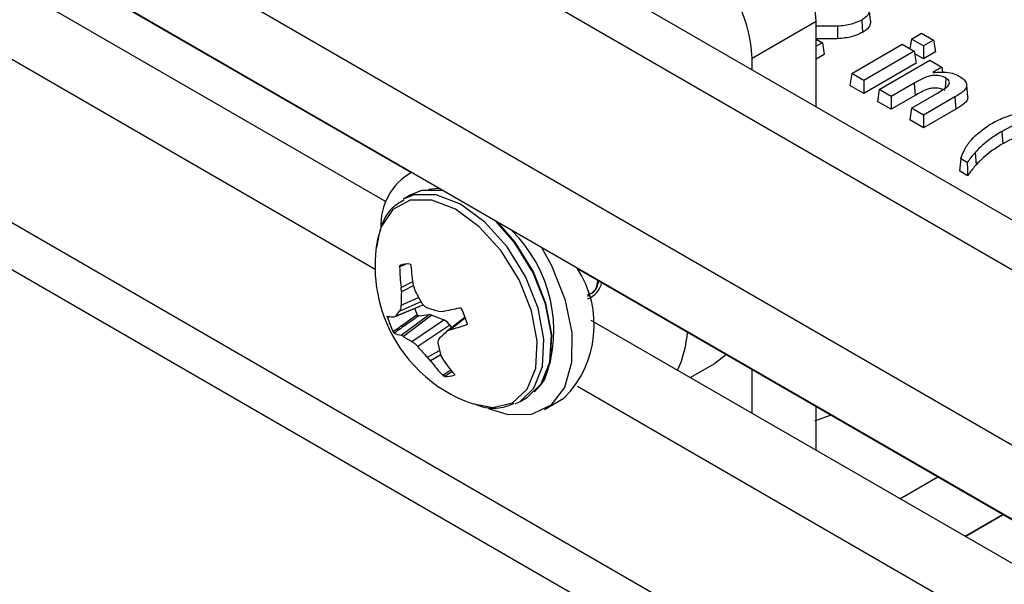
# Model space of a CAD drawing. Header units: inches. Extents: x 0.3 to 33.8, y 0.2 to 21.7.
# Tile 181 of 192: x 30.6432 to 30.7791, y 18.4288 to 18.5067. Entities that reach past the tile are written whole.
import ezdxf

# ---------------------------------------------------------------- set-up
doc = ezdxf.new("R2010")
doc.units = ezdxf.units.IN
doc.header["$MEASUREMENT"] = 0
doc.linetypes.add('CENTERX2', pattern=[0.7999999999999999, 0.5, -0.1, 0.1, -0.1])

msp = doc.modelspace()

# ---------------------------------------------------------------- linework, layer by layer
at = {"color": 7, "linetype": 'Continuous', "lineweight": 25}
for p, q in [((30.86380079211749, 18.43076788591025), (30.28043769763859, 18.76753623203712)), ((30.85361461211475, 18.42975920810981), (30.27025151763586, 18.76652755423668)), ((30.82382704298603, 18.42276831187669), (30.25814161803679, 18.74933155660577)), ((30.82382704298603, 18.41256155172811), (30.25814161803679, 18.7391247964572)), ((30.84149465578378, 18.36357159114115), (30.28465812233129, 18.68502647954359)), ((30.41080041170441, 18.65095094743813), (30.69720752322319, 18.48561164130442)), ((30.69375973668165, 18.48155794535), (30.41269823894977, 18.64381129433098)), ((30.6922261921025, 18.4722381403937), (30.41080041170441, 18.6347017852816)), ((30.53241343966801, 18.53556865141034), (30.73870976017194, 18.41647632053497)), ((30.76061173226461, 18.50658917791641), (30.76043709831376, 18.50821591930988)), ((30.75311636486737, 18.50644715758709), (30.74427753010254, 18.5013446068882)), ((30.75311636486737, 18.49466464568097), (30.75311636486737, 18.50644715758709)), ((30.75938542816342, 18.50664549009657), (30.7595090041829, 18.50494086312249)), ((30.75604441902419, 18.50579495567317), (30.7560663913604, 18.50406165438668)), ((30.76625696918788, 18.50402561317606), (30.76765942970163, 18.50483523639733)), ((30.76765942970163, 18.50483523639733), (30.76931572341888, 18.50387907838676)), ((30.75311636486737, 18.50399907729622), (30.75395881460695, 18.50351274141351)), ((30.75395881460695, 18.50351274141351), (30.75311636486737, 18.5030264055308)), ((30.75395881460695, 18.50351274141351), (30.75420626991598, 18.50187965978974)), ((30.76625696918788, 18.50402561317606), (30.76605381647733, 18.50268490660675)), ((30.76791326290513, 18.50306945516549), (30.76625696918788, 18.50402561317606)), ((30.76931572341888, 18.50387907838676), (30.76791326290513, 18.50306945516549)), ((30.76931572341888, 18.50387907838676), (30.7695631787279, 18.50224599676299)), ((30.75800739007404, 18.49926323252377), (30.76499418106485, 18.50329662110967)), ((30.76665047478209, 18.5023404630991), (30.75966368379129, 18.49830707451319)), ((30.76499418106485, 18.50329662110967), (30.76665047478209, 18.5023404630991)), ((30.76665047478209, 18.5023404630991), (30.76689793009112, 18.50070738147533)), ((30.76791326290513, 18.50129352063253), (30.76670327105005, 18.50199203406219)), ((30.76791326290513, 18.50306945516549), (30.76791326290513, 18.50129352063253)), ((30.7695631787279, 18.50224599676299), (30.76791326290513, 18.50129352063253)), ((30.74427753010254, 18.49976719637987), (30.74427753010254, 18.5013446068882)), ((30.75420626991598, 18.50187965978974), (30.75311636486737, 18.50125047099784)), ((30.76689793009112, 18.50070738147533), (30.75966368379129, 18.49653113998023)), ((30.76181488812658, 18.49706521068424), (30.76880167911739, 18.50109859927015)), ((30.76880167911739, 18.50109859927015), (30.77045797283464, 18.50014244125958)), ((30.75800739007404, 18.49926323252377), (30.75775993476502, 18.49763015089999)), ((30.75966368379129, 18.49830707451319), (30.75800739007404, 18.49926323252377)), ((30.77045797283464, 18.50014244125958), (30.76918367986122, 18.49940680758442)), ((30.77045797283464, 18.50014244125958), (30.77056231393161, 18.49945384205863)), ((30.75966368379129, 18.49830707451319), (30.75966368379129, 18.49653113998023)), ((30.76664160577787, 18.4979392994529), (30.76347118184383, 18.49610905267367)), ((30.76664160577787, 18.4979392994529), (30.76676506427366, 18.49623463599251)), ((30.77100896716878, 18.49864484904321), (30.77090971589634, 18.49726992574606)), ((30.75966368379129, 18.49653113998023), (30.75775993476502, 18.49763015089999)), ((30.76181488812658, 18.49706521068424), (30.76156743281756, 18.49543212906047)), ((30.76347118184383, 18.49610905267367), (30.76181488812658, 18.49706521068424)), ((30.76625696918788, 18.49450085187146), (30.7698455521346, 18.49657249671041)), ((30.77405131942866, 18.49605300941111), (30.77387666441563, 18.49768326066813)), ((30.76347118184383, 18.49433311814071), (30.76156743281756, 18.49543212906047)), ((30.76676506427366, 18.49623463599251), (30.76347118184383, 18.49433311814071)), ((30.76347118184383, 18.49610905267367), (30.76347118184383, 18.49433311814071)), ((30.77226282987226, 18.49605564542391), (30.76791326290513, 18.49354469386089)), ((30.77226282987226, 18.49605564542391), (30.77238707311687, 18.49435143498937)), ((30.76625696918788, 18.49450085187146), (30.76600951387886, 18.4928677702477)), ((30.76791326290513, 18.49354469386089), (30.76625696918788, 18.49450085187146)), ((30.77238707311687, 18.49435143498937), (30.76791326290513, 18.49176875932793)), ((30.76791326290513, 18.49176875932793), (30.76600951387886, 18.4928677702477)), ((30.76791326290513, 18.49354469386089), (30.76791326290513, 18.49176875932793)), ((30.7787359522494, 18.4912934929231), (30.77885981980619, 18.48958905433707)), ((30.77504286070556, 18.48837922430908), (30.77519708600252, 18.48669842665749)), ((30.773944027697, 18.48698597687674), (30.77305192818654, 18.48750097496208)), ((30.7740052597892, 18.48517469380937), (30.77286301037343, 18.48583410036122)), ((30.69724719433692, 18.48563454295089), (30.69686094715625, 18.48541156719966)), ((30.70053012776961, 18.48336885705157), (30.69959745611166, 18.48328344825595)), ((30.70104668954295, 18.48339533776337), (30.70053012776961, 18.48336885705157)), ((30.69716937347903, 18.48252974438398), (30.69615290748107, 18.48194295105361)), ((30.69642782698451, 18.47292565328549), (30.69561067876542, 18.47259041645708)), ((30.72015962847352, 18.47236167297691), (30.86802121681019, 18.38700299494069)), ((30.69583034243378, 18.46978031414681), (30.69741662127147, 18.470588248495)), ((30.69585731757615, 18.46917002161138), (30.69583034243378, 18.46978031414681)), ((30.69748806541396, 18.47000060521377), (30.69585731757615, 18.46917002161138)), ((30.69751687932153, 18.46997380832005), (30.69770683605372, 18.46938221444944)), ((30.69582849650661, 18.46734355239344), (30.69822333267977, 18.46838239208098)), ((30.72157318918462, 18.46855930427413), (30.72184940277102, 18.46871875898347)), ((30.69491715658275, 18.46571530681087), (30.69887339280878, 18.46735413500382)), ((30.69502134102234, 18.46579997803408), (30.69884884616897, 18.46738548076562)), ((30.69855661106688, 18.46779047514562), (30.69562377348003, 18.46651825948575)), ((30.69426323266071, 18.46577114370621), (30.69393417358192, 18.46564139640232)), ((30.69481771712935, 18.46569815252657), (30.69502134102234, 18.46579997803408)), ((30.69582841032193, 18.46316714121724), (30.69966886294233, 18.46601446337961)), ((30.70007316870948, 18.46594807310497), (30.69612970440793, 18.46302437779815)), ((30.69730262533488, 18.46231402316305), (30.70172433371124, 18.46527755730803)), ((30.69826085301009, 18.46585292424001), (30.69966886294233, 18.46601446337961)), ((30.70007316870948, 18.46594807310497), (30.70172433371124, 18.46527755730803)), ((30.70104314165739, 18.4664908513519), (30.70155817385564, 18.46647147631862)), ((30.70466571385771, 18.46564523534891), (30.70221779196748, 18.46377105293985)), ((30.70469487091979, 18.46556817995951), (30.70256886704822, 18.46394046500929)), ((30.70254136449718, 18.46456948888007), (30.69811965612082, 18.46160595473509)), ((30.70256886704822, 18.46394046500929), (30.70215150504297, 18.46371525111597)), ((30.70254136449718, 18.46456948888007), (30.70279174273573, 18.46421048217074)), ((30.86981744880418, 18.37992199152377), (30.72205745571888, 18.46522201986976)), ((30.69612970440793, 18.46302437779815), (30.69582841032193, 18.46316714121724)), ((30.69946601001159, 18.46013301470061), (30.70111576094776, 18.46107227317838)), ((30.69986970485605, 18.45966480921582), (30.69946601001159, 18.46013301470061)), ((30.70120636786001, 18.46042581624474), (30.69986970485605, 18.45966480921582)), ((30.70131552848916, 18.46034520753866), (30.70155624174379, 18.45985830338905)), ((30.74074738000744, 18.46052242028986), (30.73909884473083, 18.45927820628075)), ((30.73572620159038, 18.45733122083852), (30.73909884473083, 18.45927820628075)), ((30.70157462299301, 18.45765531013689), (30.70268729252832, 18.45841161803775)), ((30.70286069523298, 18.45818982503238), (30.70184736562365, 18.45750270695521)), ((30.7031525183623, 18.45765244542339), (30.7031888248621, 18.45768146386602)), ((30.71513499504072, 18.45636872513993), (30.71567536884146, 18.45713368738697)), ((30.74427753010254, 18.45239464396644), (30.74427753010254, 18.45843870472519)), ((30.86097861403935, 18.37481944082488), (30.72015962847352, 18.45611251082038)), ((30.71225159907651, 18.45405617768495), (30.71326806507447, 18.45464297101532)), ((30.71560942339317, 18.45293473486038), (30.71829642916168, 18.45448591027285)), ((30.75311636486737, 18.44729209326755), (30.75311636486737, 18.45333615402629)), ((30.75290411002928, 18.45137342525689), (30.75518387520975, 18.45218840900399)), ((30.76466553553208, 18.44062489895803), (30.76990041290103, 18.44364692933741)), ((30.77366008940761, 18.43543245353), (30.77889496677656, 18.43845448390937)), ((30.77889496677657, 18.43845448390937), (30.77366008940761, 18.43543245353))]:
    msp.add_line(p, q, dxfattribs=at)
at = {"color": 7, "linetype": 'CENTERX2'}
msp.add_line((30.28465812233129, 18.76646432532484), (30.86802121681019, 18.42969597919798), dxfattribs=at)
at = {"color": 7, "linetype": 'Continuous', "lineweight": 25, "flags": 128}
for points in [[(30.77305192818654, 18.48750097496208), (30.7729574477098, 18.48666755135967), (30.77286301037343, 18.48583410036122)], [(30.773944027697, 18.48698597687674), (30.77397459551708, 18.48608035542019), (30.7740052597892, 18.48517469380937)], [(30.70155342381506, 18.48314860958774), (30.69865332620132, 18.483116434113), (30.69716937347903, 18.48252974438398)], [(30.70146675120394, 18.48320547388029), (30.69873911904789, 18.48314386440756), (30.69827928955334, 18.48301405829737)], [(30.70562095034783, 18.45373861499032), (30.70849194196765, 18.45321127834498), (30.71120452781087, 18.45385653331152), (30.71323218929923, 18.45572223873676), (30.71439475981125, 18.45864261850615), (30.71458893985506, 18.46235818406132), (30.71379747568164, 18.46653879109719), (30.71209069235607, 18.47081297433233), (30.70962024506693, 18.47480095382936), (30.70660564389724, 18.478148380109), (30.70331474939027, 18.48055781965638), (30.70003997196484, 18.48181518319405), (30.69707228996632, 18.48180874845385), (30.69467539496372, 18.48053908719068), (30.69306226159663, 18.47811901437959), (30.6925620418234, 18.47635975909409)], [(30.71225159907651, 18.45405617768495), (30.71415283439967, 18.45586832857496), (30.71534102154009, 18.45885305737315), (30.71553948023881, 18.46265049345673), (30.71473057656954, 18.4669232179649), (30.71298618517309, 18.47129158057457), (30.71046130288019, 18.47536743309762), (30.70738027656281, 18.4787886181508), (30.70401686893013, 18.48125114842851), (30.70066993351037, 18.48253621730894), (30.69763686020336, 18.48252964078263), (30.69611651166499, 18.48192174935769)], [(30.71326806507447, 18.45464297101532), (30.71516930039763, 18.45645512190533), (30.71635748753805, 18.45943985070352), (30.71655594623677, 18.4632372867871), (30.71574704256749, 18.46751001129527), (30.71400265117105, 18.47187837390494), (30.71147776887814, 18.47595422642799), (30.70894545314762, 18.4788569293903)], [(30.71424251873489, 18.45536193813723), (30.71523517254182, 18.45651470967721), (30.71642192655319, 18.45949583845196), (30.71662014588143, 18.46328869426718), (30.71581221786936, 18.46755626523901), (30.71406993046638, 18.47191935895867), (30.71154809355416, 18.47599029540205), (30.70906577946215, 18.478843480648)], [(30.71520656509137, 18.47526681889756), (30.71657417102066, 18.47278888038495), (30.7184300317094, 18.46814097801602), (30.71938145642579, 18.46356962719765), (30.7193578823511, 18.45941386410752), (30.71836105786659, 18.45598190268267), (30.71646491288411, 18.45352827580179), (30.71381007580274, 18.45223495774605), (30.71059344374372, 18.4521978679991), (30.70790304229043, 18.45302180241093)], [(30.71161794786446, 18.4537439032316), (30.71208049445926, 18.45396151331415), (30.71225159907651, 18.45405617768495)]]:
    msp.add_lwpolyline(points, dxfattribs=at)
at = {"color": 7, "linetype": 'Continuous', "lineweight": 25}
for centre, radius, start, end in [((30.73392616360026, 18.50557389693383), 0.0192100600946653, 2.605478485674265, 57.394521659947), ((30.72508732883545, 18.50047134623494), 0.01921006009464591, 2.605478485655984, 57.39452165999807), ((30.70138076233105, 18.47833796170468), 0.008369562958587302, 119.465294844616, 182.2804058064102), ((30.69770296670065, 18.46386129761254), 0.0191903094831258, 339.4776149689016, 45.62369116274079), ((30.71230398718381, 18.47267659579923), 0.02008258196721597, 169.4320852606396, 201.7680049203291), ((30.71925641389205, 18.47302514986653), 0.02364973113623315, 181.0532801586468, 187.8860810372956), ((30.69675012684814, 18.46963731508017), 0.003368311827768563, 85.29950012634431, 107.7902080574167), ((30.72462104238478, 18.47471287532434), 0.02751534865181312, 184.0494376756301, 189.9177095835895), ((30.70814070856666, 18.46458895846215), 0.01432516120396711, 315.1489675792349, 33.1473365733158), ((30.72024121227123, 18.48038934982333), 0.02507897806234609, 206.0336464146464, 210.488977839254), ((30.72033295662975, 18.47128662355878), 0.003317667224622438, 291.1092914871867, 345.4569603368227), ((30.71732612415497, 18.4679177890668), 0.0215052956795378, 176.6618340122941, 181.5300998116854), ((30.71004011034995, 18.47144109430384), 0.01316127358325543, 200.3339832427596, 204.2581826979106), ((30.70789025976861, 18.49290740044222), 0.02728950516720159, 251.9772097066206, 255.4688309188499), ((30.68486072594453, 18.55222782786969), 0.0873667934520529, 281.0180907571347, 282.574974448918), ((30.6917590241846, 18.46072788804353), 0.0138115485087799, 17.38915056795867, 26.14685927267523), ((30.69498020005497, 18.4703628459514), 0.004667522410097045, 256.9965910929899, 268.0050514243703), ((30.70711449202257, 18.46976911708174), 0.01381154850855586, 197.3891505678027, 206.1468592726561), ((30.7041425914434, 18.45876163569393), 0.01152108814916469, 137.6812560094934, 142.3447042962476), ((30.71230398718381, 18.47267659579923), 0.02008258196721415, 201.7680049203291, 250.5625382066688), ((30.69088507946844, 18.50731607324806), 0.04492164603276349, 285.0755565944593, 288.0703039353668), ((30.69640114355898, 18.46668005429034), 0.003559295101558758, 244.4683000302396, 260.7401650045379), ((30.70287969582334, 18.47284627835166), 0.01191772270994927, 235.5016395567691, 242.0977548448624), ((30.78298994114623, 18.37655461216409), 0.1188773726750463, 132.8448411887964, 133.5227881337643), ((30.71974592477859, 18.46485389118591), 0.01565204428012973, 335.4082091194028, 355.5441852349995), ((30.71585377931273, 18.4764641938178), 0.0231358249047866, 219.9573964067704, 224.9009022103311), ((30.7189684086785, 18.46558576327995), 0.01841433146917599, 191.4592654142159, 196.5344111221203), ((30.71875613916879, 18.47167531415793), 0.02086811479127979, 214.4906068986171, 221.5475670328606), ((30.71543029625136, 18.47113887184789), 0.01933354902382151, 216.4043060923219, 224.2202011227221), ((30.70212338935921, 18.46085969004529), 0.003368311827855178, 265.2995001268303, 287.7902080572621)]:
    msp.add_arc(centre, radius, start, end, dxfattribs=at)
for centre, major_axis, ratio, start_param, end_param in [((30.70023873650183, 18.46458193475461), (-0.0007808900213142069, 0.001364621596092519), 0.5752829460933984, 5.650528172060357, 6.041048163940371), ((30.70188252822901, 18.46391441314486), (-0.0007770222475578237, 0.001361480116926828), 0.5791154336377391, 4.8676236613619, 5.648485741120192)]:
    msp.add_ellipse(centre, major_axis=major_axis, ratio=ratio, start_param=start_param, end_param=end_param, dxfattribs=at)
for points, knots in [([(30.75903983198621, 18.50981120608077), (30.759428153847, 18.50955635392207), (30.76008765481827, 18.50912352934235), (30.76048768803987, 18.50833299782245), (30.76042941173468, 18.50762025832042), (30.75999866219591, 18.50703852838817), (30.7595559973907, 18.50675481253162), (30.75938542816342, 18.50664549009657)], [0, 0, 0, 0, 0.2830854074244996, 0.4807741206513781, 0.6783583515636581, 0.8760638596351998, 1, 1, 1, 1]), ([(30.75938542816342, 18.50664549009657), (30.7589321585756, 18.50643273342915), (30.75822254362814, 18.50609965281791), (30.75702597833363, 18.50588500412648), (30.75637414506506, 18.50582520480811), (30.75604441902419, 18.50579495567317)], [0, 0, 0, 0, 0.466315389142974, 0.7300387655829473, 0.9999999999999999, 0.9999999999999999, 0.9999999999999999, 0.9999999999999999]), ([(30.76058318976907, 18.50659001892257), (30.76058909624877, 18.50638223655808), (30.7606020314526, 18.50592719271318), (30.7601480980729, 18.50535356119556), (30.75968695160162, 18.50505577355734), (30.7595090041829, 18.50494086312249)], [0, 0, 0, 0, 0.3403980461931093, 0.7454724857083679, 0.9999999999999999, 0.9999999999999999, 0.9999999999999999, 0.9999999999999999]), ([(30.75604441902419, 18.50579495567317), (30.75523627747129, 18.5057851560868), (30.7542598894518, 18.50577331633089), (30.75328444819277, 18.50579568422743), (30.75311636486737, 18.5057995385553)], [0, 0, 0, 0, 0.8276848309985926, 0.9999999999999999, 0.9999999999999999, 0.9999999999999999, 0.9999999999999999]), ([(30.7595090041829, 18.50494086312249), (30.75903692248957, 18.50471949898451), (30.75830270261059, 18.50437521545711), (30.75706953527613, 18.50415376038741), (30.75640334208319, 18.50409259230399), (30.7560663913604, 18.50406165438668)], [0, 0, 0, 0, 0.4709066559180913, 0.7323923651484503, 0.9999999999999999, 0.9999999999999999, 0.9999999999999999, 0.9999999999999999]), ([(30.7560663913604, 18.50406165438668), (30.7552583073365, 18.50405114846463), (30.7542344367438, 18.50403783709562), (30.7532116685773, 18.50406315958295), (30.75299611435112, 18.50406849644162)], [0, 0, 0, 0, 0.7892442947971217, 1, 1, 1, 1]), ([(30.76918367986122, 18.49940680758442), (30.76958250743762, 18.49943860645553), (30.77038566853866, 18.49950264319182), (30.77160449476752, 18.49940426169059), (30.77243620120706, 18.49913218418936), (30.77281650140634, 18.49892451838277), (30.7729079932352, 18.49887455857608)], [0, 0, 0, 0, 0.3014686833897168, 0.6070992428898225, 0.9054767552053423, 1, 1, 1, 1]), ([(30.77100896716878, 18.49864484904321), (30.77078535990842, 18.49874787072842), (30.77035106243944, 18.4989479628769), (30.76954658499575, 18.49902387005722), (30.7687498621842, 18.49894726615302), (30.76774845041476, 18.49857912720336), (30.76709273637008, 18.49820008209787), (30.76664160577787, 18.4979392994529)], [0, 0, 0, 0, 0.1644454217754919, 0.3193913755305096, 0.4586280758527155, 0.6275366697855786, 1, 1, 1, 1]), ([(30.7698455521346, 18.49657249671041), (30.77013237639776, 18.49674183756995), (30.77070856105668, 18.49708201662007), (30.77137747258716, 18.49754269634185), (30.77152475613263, 18.49798856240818), (30.77143825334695, 18.49829174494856), (30.77122834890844, 18.49850910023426), (30.77106082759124, 18.49861275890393), (30.77100896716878, 18.49864484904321)], [0, 0, 0, 0, 0.2893223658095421, 0.5812029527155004, 0.7044129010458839, 0.828058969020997, 0.9467713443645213, 1, 1, 1, 1]), ([(30.7729079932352, 18.49887455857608), (30.77313700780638, 18.49871868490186), (30.77356998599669, 18.49842398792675), (30.77387911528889, 18.49791251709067), (30.77388831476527, 18.49740018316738), (30.77343029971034, 18.49672815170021), (30.77273589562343, 18.49632814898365), (30.77226282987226, 18.49605564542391)], [0, 0, 0, 0, 0.1865621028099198, 0.3527169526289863, 0.4857985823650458, 0.649698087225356, 1, 1, 1, 1]), ([(30.77088588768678, 18.49693983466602), (30.77069967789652, 18.49702773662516), (30.77032555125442, 18.4972043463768), (30.76961975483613, 18.49728576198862), (30.76893974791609, 18.49723722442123), (30.76791423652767, 18.49692066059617), (30.76726404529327, 18.4965325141), (30.76676506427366, 18.49623463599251)], [0, 0, 0, 0, 0.1462529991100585, 0.2938467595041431, 0.4281624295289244, 0.5611505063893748, 0.9999999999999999, 0.9999999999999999, 0.9999999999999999, 0.9999999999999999]), ([(30.77402241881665, 18.49605470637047), (30.77401345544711, 18.49590497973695), (30.77399266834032, 18.49555774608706), (30.77341040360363, 18.49495499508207), (30.77278042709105, 18.49458343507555), (30.77238707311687, 18.49435143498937)], [0, 0, 0, 0, 0.2216323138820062, 0.5139913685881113, 1, 1, 1, 1]), ([(30.77711746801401, 18.49227145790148), (30.77773869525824, 18.49259678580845), (30.77867997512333, 18.49308972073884), (30.78013318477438, 18.4936092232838), (30.7809192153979, 18.49382004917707), (30.78131420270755, 18.49392599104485)], [0, 0, 0, 0, 0.4912594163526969, 0.7443533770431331, 1, 1, 1, 1]), ([(30.78626371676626, 18.49409521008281), (30.7855311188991, 18.49390534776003), (30.78406532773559, 18.49352546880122), (30.78141847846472, 18.49268986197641), (30.77977730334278, 18.49183556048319), (30.7787359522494, 18.4912934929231)], [0, 0, 0, 0, 0.2674999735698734, 0.535217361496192, 1, 1, 1, 1]), ([(30.77305192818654, 18.48750097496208), (30.77322707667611, 18.48795433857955), (30.77357752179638, 18.4888614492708), (30.77471846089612, 18.49054746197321), (30.77617201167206, 18.49159202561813), (30.77711746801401, 18.49227145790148)], [0, 0, 0, 0, 0.2588522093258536, 0.5179233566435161, 1, 1, 1, 1]), ([(30.7787359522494, 18.4912934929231), (30.77818945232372, 18.49095241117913), (30.77720709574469, 18.49033930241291), (30.77599674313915, 18.48935053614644), (30.77536162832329, 18.48870381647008), (30.77504286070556, 18.48837922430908)], [0, 0, 0, 0, 0.3844399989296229, 0.6910470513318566, 1, 1, 1, 1]), ([(30.78657000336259, 18.49242816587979), (30.7858358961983, 18.49224039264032), (30.78436714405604, 18.49186470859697), (30.78164726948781, 18.49102983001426), (30.77995257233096, 18.49015387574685), (30.77885981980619, 18.48958905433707)], [0, 0, 0, 0, 0.2619561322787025, 0.5241041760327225, 1, 1, 1, 1]), ([(30.77504286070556, 18.48837922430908), (30.77484780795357, 18.48815049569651), (30.77445721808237, 18.48769247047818), (30.77411523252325, 18.48722166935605), (30.773944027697, 18.48698597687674)], [0, 0, 0, 0, 0.4993799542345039, 1, 1, 1, 1]), ([(30.77885981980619, 18.48958905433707), (30.77831346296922, 18.48924786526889), (30.77733713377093, 18.48863816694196), (30.77613805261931, 18.48765691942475), (30.775511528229, 18.48701872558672), (30.77519708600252, 18.48669842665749)], [0, 0, 0, 0, 0.3876099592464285, 0.6926515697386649, 1, 1, 1, 1]), ([(30.77519708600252, 18.48669842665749), (30.77501915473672, 18.48649038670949), (30.77471643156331, 18.48613643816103), (30.77433029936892, 18.4856253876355), (30.77411361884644, 18.48532494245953), (30.7740052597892, 18.48517469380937)], [0, 0, 0, 0, 0.4161566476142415, 0.7080276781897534, 1, 1, 1, 1]), ([(30.69618502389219, 18.48179455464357), (30.69563037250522, 18.48146698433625), (30.69426475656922, 18.48066046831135), (30.69294091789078, 18.47836051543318), (30.69260635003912, 18.47628598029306), (30.69244378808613, 18.47527799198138)], [0, 0, 0, 0, 0.260148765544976, 0.6405163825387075, 1, 1, 1, 1]), ([(30.69561067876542, 18.47259041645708), (30.69561176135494, 18.47261990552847), (30.69561392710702, 18.47267889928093), (30.69563788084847, 18.47275741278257), (30.69567405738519, 18.47281912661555), (30.69570537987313, 18.47283609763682), (30.69572099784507, 18.47284455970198)], [0, 0, 0, 0, 0.2526917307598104, 0.5055172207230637, 0.7534417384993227, 1, 1, 1, 1]), ([(30.69702615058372, 18.47299429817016), (30.6970429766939, 18.47299042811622), (30.69707660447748, 18.47298269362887), (30.69712069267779, 18.47293878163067), (30.69715468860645, 18.47287574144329), (30.69717028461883, 18.4728149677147), (30.69717361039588, 18.47277835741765), (30.69717438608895, 18.47276981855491)], [0, 0, 0, 0, 0.2243701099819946, 0.4484143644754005, 0.6809026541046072, 0.9255748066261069, 1, 1, 1, 1]), ([(30.7229065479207, 18.47082171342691), (30.72290746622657, 18.47077324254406), (30.72292403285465, 18.46989880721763), (30.72242883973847, 18.46903725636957), (30.72170121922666, 18.46876365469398), (30.72150306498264, 18.46868914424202)], [0, 0, 0, 0, 0.04095364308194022, 0.7388211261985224, 1, 1, 1, 1]), ([(30.72177927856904, 18.46884859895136), (30.72198396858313, 18.46891844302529), (30.72269209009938, 18.46916006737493), (30.72294124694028, 18.47005978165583), (30.72311838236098, 18.47069942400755)], [0, 0, 0, 0, 0.2890605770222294, 1, 1, 1, 1]), ([(30.69562377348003, 18.46651825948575), (30.69567681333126, 18.46659937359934), (30.69578289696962, 18.46676160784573), (30.6958302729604, 18.4670849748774), (30.69582885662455, 18.4672911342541), (30.69582849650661, 18.46734355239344)], [0, 0, 0, 0, 0.4271587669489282, 0.8543492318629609, 1, 1, 1, 1]), ([(30.69862998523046, 18.46766496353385), (30.69872674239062, 18.4675260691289), (30.69892026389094, 18.46724827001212), (30.69922397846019, 18.46703995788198), (30.69940180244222, 18.4669737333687), (30.69944701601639, 18.46695689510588)], [0, 0, 0, 0, 0.4271587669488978, 0.8543492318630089, 1, 1, 1, 1]), ([(30.70388195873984, 18.46695679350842), (30.70390803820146, 18.46695971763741), (30.70396021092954, 18.46696556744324), (30.70404018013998, 18.46693838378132), (30.70411171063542, 18.46688820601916), (30.70414206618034, 18.46683887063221), (30.7041572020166, 18.46681427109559)], [0, 0, 0, 0, 0.2526917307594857, 0.505517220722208, 0.7534417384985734, 1, 1, 1, 1]), ([(30.69393417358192, 18.46564139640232), (30.69392755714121, 18.46566464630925), (30.69391433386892, 18.465711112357), (30.69390656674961, 18.46576650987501), (30.69390887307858, 18.46580443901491), (30.69391899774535, 18.46581660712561), (30.6939278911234, 18.46581531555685), (30.69392996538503, 18.46581501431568)], [0, 0, 0, 0, 0.2243701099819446, 0.448414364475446, 0.6809026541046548, 0.9255748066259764, 1, 1, 1, 1]), ([(30.69471631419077, 18.46368273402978), (30.69526503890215, 18.46407120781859), (30.69637168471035, 18.46485466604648), (30.69748144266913, 18.46563858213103), (30.69804093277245, 18.46603379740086)], [0, 0, 0, 0, 0.4958449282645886, 1, 1, 1, 1]), ([(30.69826085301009, 18.46585292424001), (30.6977004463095, 18.46545971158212), (30.69656751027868, 18.46466478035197), (30.69543789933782, 18.46386998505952), (30.69486705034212, 18.46346833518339)], [0, 0, 0, 0, 0.4946499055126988, 1, 1, 1, 1]), ([(30.69804093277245, 18.46603379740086), (30.69805311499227, 18.46601039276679), (30.69807748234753, 18.4659635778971), (30.69812924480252, 18.46590581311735), (30.69818494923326, 18.46586625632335), (30.69823012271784, 18.46585151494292), (30.69825359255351, 18.46585259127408), (30.69826085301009, 18.46585292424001)], [0, 0, 0, 0, 0.2255496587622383, 0.4511532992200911, 0.6755815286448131, 0.899640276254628, 1, 1, 1, 1]), ([(30.70493934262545, 18.46485560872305), (30.70494440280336, 18.46483146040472), (30.70495451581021, 18.46478319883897), (30.70493852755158, 18.46471408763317), (30.70490092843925, 18.46465578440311), (30.70485609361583, 18.46462357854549), (30.70482605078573, 18.46461266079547), (30.70481904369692, 18.46461011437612)], [0, 0, 0, 0, 0.224370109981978, 0.4484143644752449, 0.6809026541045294, 0.9255748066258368, 1, 1, 1, 1]), ([(30.69486705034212, 18.46346833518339), (30.69485762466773, 18.46347502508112), (30.6948387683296, 18.46348840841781), (30.69479919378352, 18.46353891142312), (30.69475614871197, 18.46360553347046), (30.69472956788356, 18.46365704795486), (30.69471631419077, 18.46368273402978)], [0, 0, 0, 0, 0.2526917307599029, 0.5055172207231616, 0.7534417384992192, 1, 1, 1, 1]), ([(30.70112586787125, 18.46275265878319), (30.70105395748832, 18.46266065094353), (30.70091013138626, 18.46247662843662), (30.70088157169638, 18.46216412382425), (30.70091312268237, 18.46197536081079), (30.70092114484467, 18.4619273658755)], [0, 0, 0, 0, 0.4271587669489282, 0.8543492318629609, 1, 1, 1, 1]), ([(30.69811965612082, 18.46160595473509), (30.69800402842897, 18.46173395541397), (30.69777276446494, 18.46198996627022), (30.69748786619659, 18.46220914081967), (30.69734017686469, 18.46229276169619), (30.69730262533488, 18.46231402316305)], [0, 0, 0, 0, 0.4271587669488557, 0.8543492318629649, 1, 1, 1, 1]), ([(30.70184736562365, 18.45750270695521), (30.70182898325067, 18.45750567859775), (30.70179224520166, 18.45751161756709), (30.7017244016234, 18.4575418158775), (30.70165511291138, 18.45758448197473), (30.70160480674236, 18.45762521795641), (30.70158033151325, 18.45764961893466), (30.70157462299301, 18.45765531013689)], [0, 0, 0, 0, 0.2243701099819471, 0.4484143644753, 0.6809026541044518, 0.9255748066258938, 1, 1, 1, 1]), ([(30.70313833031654, 18.45783471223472), (30.70315390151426, 18.45781483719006), (30.70318505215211, 18.45777507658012), (30.70320149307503, 18.45771988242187), (30.7031938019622, 18.45767461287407), (30.70316625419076, 18.45765982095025), (30.7031525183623, 18.45765244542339)], [0, 0, 0, 0, 0.2526917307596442, 0.5055172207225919, 0.7534417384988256, 1, 1, 1, 1]), ([(30.70587018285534, 18.45376113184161), (30.70614381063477, 18.45363961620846), (30.70742462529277, 18.45307081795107), (30.70939866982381, 18.45299728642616), (30.71085816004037, 18.45356266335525), (30.71144300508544, 18.45378922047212)], [0, 0, 0, 0, 0.1400142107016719, 0.6553875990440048, 1, 1, 1, 1])]:
    msp.add_open_spline(points, degree=3, knots=knots, dxfattribs=at)

doc.saveas('drawing.dxf')
